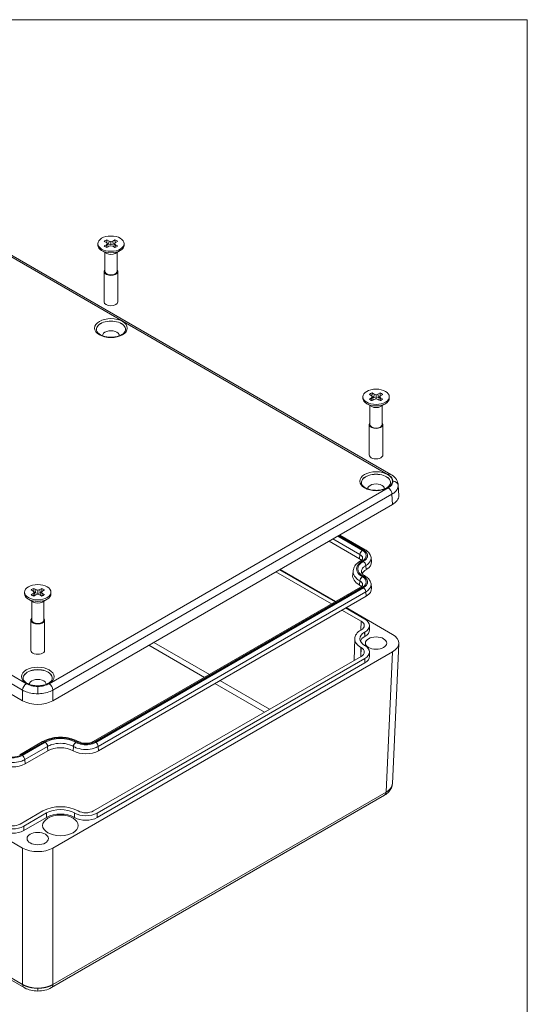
# Model space of a CAD drawing. Header units: millimetres. Extents: x 23 to 1094, y 23 to 840.
# Tile 44 of 44: x 911 to 1082, y 497 to 828. Entities that reach past the tile are written whole.
import ezdxf

# ---------------------------------------------------------------- set-up
doc = ezdxf.new("R2010")
doc.units = ezdxf.units.MM
doc.header["$LTSCALE"] = 4
for name, color, linetype, lineweight in [('Sketch Geometry (ANSI)', 7, 'Continuous', 9), ('Visible (ANSI)', 7, 'Continuous', 9), ('Visible Narrow (ANSI)', 7, 'Continuous', 9)]:
    doc.layers.add(name, color=color, linetype=linetype, lineweight=lineweight)

# ---------------------------------------------------------------- blocks, each defined once
blk = doc.blocks.new('Borders Default Border')
at = {"layer": 'Sketch Geometry (ANSI)', "flags": 128}
blk.add_lwpolyline([(8.89, 8.89), (8.89, 207.01), (270.51, 207.01), (270.51, 8.89), (8.89, 8.89)], dxfattribs=at)

msp = doc.modelspace()

# ---------------------------------------------------------------- linework, layer by layer
at = {"layer": 'Visible (ANSI)'}
for p, q in [((1036.184, 675.297), (857.723, 778.332)), ((940.756, 754.097), (941.451, 753.696)), ((942.752, 753.696), (943.447, 754.097)), ((937.655, 752.805), (937.655, 752.3)), ((940.558, 753.181), (939.863, 753.582)), ((939.863, 752.028), (940.558, 752.429)), ((940.925, 752.805), (940.558, 753.181)), ((940.558, 752.429), (940.925, 752.805)), ((940.558, 752.429), (940.702, 751.532)), ((941.451, 751.914), (940.756, 751.513)), ((940.83, 752.902), (941.322, 752.618)), ((940.925, 752.805), (941.168, 751.825)), ((941, 751.653), (941.168, 751.825)), ((941.451, 753.696), (941.322, 752.618)), ((941.322, 752.618), (942.101, 752.364)), ((941.451, 753.696), (942.101, 753.484)), ((942.101, 752.126), (941.451, 751.914)), ((942.101, 753.484), (942.752, 753.696)), ((942.101, 753.484), (942.101, 752.364)), ((942.101, 752.364), (942.881, 752.618)), ((942.752, 751.914), (942.101, 752.126)), ((942.752, 753.696), (942.881, 752.618)), ((943.447, 751.513), (942.752, 751.914)), ((942.881, 752.618), (943.373, 752.902)), ((943.278, 752.805), (943.035, 751.825)), ((943.035, 751.825), (943.203, 751.653)), ((943.645, 753.181), (943.278, 752.805)), ((943.278, 752.805), (943.645, 752.429)), ((943.645, 752.429), (943.501, 751.532)), ((944.34, 753.582), (943.645, 753.181)), ((943.645, 752.429), (944.34, 752.028)), ((946.547, 752.805), (946.547, 752.3)), ((940.659, 749.503), (938.958, 750.485)), ((940.061, 749.848), (940.061, 743.487)), ((943.544, 749.503), (945.245, 750.485)), ((944.141, 749.848), (944.141, 743.487)), ((939.797, 743.487), (939.797, 733.278)), ((944.405, 743.487), (944.405, 733.278)), ((733.786, 702.399), (912.405, 599.274)), ((1026.751, 701.366), (1026.751, 700.861)), ((1029.653, 701.741), (1028.958, 702.142)), ((1030.021, 701.366), (1029.653, 701.741)), ((1029.653, 700.99), (1030.021, 701.366)), ((1029.852, 702.658), (1030.546, 702.257)), ((1029.925, 701.463), (1030.417, 701.179)), ((1030.021, 701.366), (1030.264, 700.386)), ((1030.546, 702.257), (1030.417, 701.179)), ((1030.417, 701.179), (1031.197, 700.925)), ((1030.546, 702.257), (1031.197, 702.045)), ((1031.197, 702.045), (1031.848, 702.257)), ((1031.197, 702.045), (1031.197, 700.925)), ((1031.197, 700.925), (1031.977, 701.179)), ((1031.848, 702.257), (1032.542, 702.658)), ((1031.848, 702.257), (1031.977, 701.179)), ((1031.977, 701.179), (1032.468, 701.463)), ((1032.373, 701.366), (1032.13, 700.386)), ((1032.741, 701.741), (1032.373, 701.366)), ((1032.373, 701.366), (1032.741, 700.99)), ((1033.435, 702.142), (1032.741, 701.741)), ((1035.643, 701.366), (1035.643, 700.861)), ((1029.754, 698.064), (1028.053, 699.046)), ((1028.958, 700.589), (1029.653, 700.99)), ((1029.157, 698.409), (1029.157, 692.048)), ((1029.653, 700.99), (1029.798, 700.093)), ((1030.546, 700.474), (1029.852, 700.073)), ((1030.095, 700.214), (1030.264, 700.386)), ((1031.197, 700.686), (1030.546, 700.474)), ((1031.848, 700.474), (1031.197, 700.686)), ((1032.542, 700.073), (1031.848, 700.474)), ((1032.13, 700.386), (1032.298, 700.214)), ((1032.741, 700.99), (1032.596, 700.093)), ((1032.639, 698.064), (1034.341, 699.046)), ((1032.741, 700.99), (1033.435, 700.589)), ((1033.237, 698.409), (1033.237, 692.048)), ((1028.893, 692.048), (1028.893, 681.838)), ((1033.501, 692.048), (1033.501, 681.838)), ((1038.662, 671.698), (1038.82, 668.214)), ((922.584, 599.274), (1036.714, 665.167)), ((1027.542, 649.989), (1018.983, 654.93)), ((733.786, 652.916), (912.405, 549.791)), ((1015.433, 652.88), (1025.646, 646.984)), ((1026.017, 646.309), (1025.987, 646.291)), ((1029.5, 647.353), (1029.659, 645.991)), ((1016.192, 631.769), (997.53, 642.544)), ((1017.42, 632.478), (998.758, 643.253)), ((1017.612, 632.589), (998.95, 643.364)), ((1023.505, 642.989), (1023.345, 641.627)), ((1027.912, 643.304), (1027.883, 643.286)), ((1027.542, 641.122), (1027.512, 641.139)), ((1029.5, 638.486), (1029.659, 637.124)), ((913.048, 635.719), (913.048, 635.215)), ((915.95, 636.095), (915.256, 636.496)), ((915.256, 634.943), (915.95, 635.344)), ((916.318, 635.719), (915.95, 636.095)), ((915.95, 635.344), (916.318, 635.719)), ((915.95, 635.344), (916.095, 634.446)), ((916.149, 637.012), (916.843, 636.611)), ((916.223, 635.817), (916.714, 635.533)), ((916.318, 635.719), (916.561, 634.74)), ((916.843, 636.611), (916.714, 635.533)), ((916.714, 635.533), (917.494, 635.278)), ((916.843, 636.611), (917.494, 636.399)), ((917.494, 635.04), (916.843, 634.828)), ((917.494, 636.399), (918.145, 636.611)), ((917.494, 636.399), (917.494, 635.278)), ((917.494, 635.278), (918.274, 635.533)), ((918.145, 634.828), (917.494, 635.04)), ((918.145, 636.611), (918.839, 637.012)), ((918.145, 636.611), (918.274, 635.533)), ((918.274, 635.533), (918.766, 635.817)), ((918.671, 635.719), (918.428, 634.74)), ((919.038, 636.095), (918.671, 635.719)), ((918.671, 635.719), (919.038, 635.344)), ((919.038, 635.344), (918.893, 634.446)), ((919.733, 636.496), (919.038, 636.095)), ((919.038, 635.344), (919.733, 634.943)), ((921.94, 635.719), (921.94, 635.215)), ((1026.017, 637.441), (936.109, 585.533)), ((1025.616, 638.134), (1025.646, 638.117)), ((916.052, 632.417), (914.35, 633.4)), ((915.454, 632.762), (915.454, 626.401)), ((916.843, 634.828), (916.149, 634.427)), ((916.393, 634.568), (916.561, 634.74)), ((918.839, 634.427), (918.145, 634.828)), ((918.428, 634.74), (918.596, 634.568)), ((918.937, 632.417), (920.638, 633.4)), ((919.534, 632.762), (919.534, 626.401)), ((1027.912, 634.436), (937.908, 582.472)), ((1026.17, 626.008), (1019.742, 629.719)), ((1027.399, 626.717), (1020.971, 630.429)), ((1036.714, 621.561), (1021.163, 630.539)), ((915.19, 626.401), (915.19, 616.192)), ((919.798, 626.401), (919.798, 616.192)), ((1026.128, 623.019), (1026.17, 623.043)), ((1027.356, 622.309), (1027.399, 622.334)), ((1028.971, 624.564), (1029.002, 623.094)), ((1024.029, 620.143), (1023.873, 612.85)), ((1027.379, 620.827), (1027.421, 620.851)), ((1036.684, 571.411), (1038.82, 618.514)), ((922.584, 549.791), (1036.714, 615.684)), ((1026.17, 617.141), (1026.128, 617.166)), ((1027.399, 617.85), (1027.356, 617.875)), ((1028.971, 615.697), (1029.002, 614.227)), ((936.226, 562.247), (1026.17, 614.176)), ((937.455, 561.538), (1027.399, 613.467)), ((937.477, 560.055), (1027.421, 611.984)), ((912.901, 502.894), (736.418, 604.787)), ((919.083, 585.55), (911.417, 581.124)), ((931.208, 585.533), (931.179, 585.55)), ((920.881, 582.489), (913.216, 578.063)), ((929.409, 582.472), (929.381, 582.489)), ((1034.082, 567.555), (922.087, 502.894)), ((911.534, 557.838), (919.213, 562.271)), ((931.048, 562.271), (931.091, 562.247)), ((912.763, 557.129), (920.442, 561.562)), ((912.785, 555.646), (920.464, 560.08)), ((929.798, 560.08), (929.84, 560.055)), ((929.82, 561.562), (929.862, 561.538))]:
    msp.add_line(p, q, dxfattribs=at)
for centre, major_axis in [((942.101, 752.805), (-4.446, 0)), ((1031.197, 701.366), (-4.446, 0)), ((917.494, 635.719), (-4.446, 0)), ((1031.197, 618.622), (3.6, 0)), ((925.131, 557.385), (6, 0)), ((917.494, 552.976), (3.6, 0))]:
    msp.add_ellipse(centre, major_axis=major_axis, ratio=0.5773503, dxfattribs=at)
for centre, major_axis, ratio, start_param, end_param in [((942.101, 752.805), (2.612, 0), 0.5773503, 2.1119309, 2.6004581), ((942.101, 752.805), (2.612, 0), 0.5773503, 0.5411345, 1.0296618), ((942.101, 752.3), (4.446, 0), 0.5773503, 3.1415927, 6.2831853), ((942.101, 752.805), (-2.612, 0), 0.5773503, 0.5411345, 1.0296618), ((942.101, 752.805), (-2.612, 0), 0.5773503, 2.1119309, 2.6004581), ((942.101, 750.336), (-2.04, 0), 0.5773503, 0.7853982, 2.3561945), ((942.101, 743.487), (2.304, 0), 0.5773503, 2.658186, 6.7665919), ((942.101, 743.487), (2.04, 0), 0.5773503, 3.1415926, 6.2831853), ((942.101, 733.278), (2.304, 0), 0.5773503, 3.1415927, 6.2831853), ((942.101, 723.954), (4.889, 0), 0.5773503, 6.2509743, 9.456989), ((942.101, 721.923), (2.802, 0), 0.5773503, 6.2475035, 9.4604598), ((1031.197, 701.366), (2.612, 0), 0.5773503, 2.1119309, 2.6004581), ((1031.197, 701.366), (2.612, 0), 0.5773503, 0.5411345, 1.0296618), ((1031.197, 700.861), (4.446, 0), 0.5773503, 3.1415927, 6.2831853), ((1031.197, 701.366), (-2.612, 0), 0.5773503, 0.5411345, 1.0296618), ((1031.197, 698.897), (-2.04, 0), 0.5773503, 0.7853982, 2.3561945), ((1031.197, 701.366), (-2.612, 0), 0.5773503, 2.1119309, 2.6004581), ((1031.197, 692.048), (2.304, 0), 0.5773503, 2.658186, 6.7665919), ((1031.197, 692.048), (2.04, 0), 0.5773503, 3.1415927, 6.2831853), ((1031.197, 681.838), (2.304, 0), 0.5773503, 3.1415926, 6.2831853), ((1031.197, 672.515), (4.889, 0), 0.5773503, 6.2509743, 9.456989), ((1031.197, 670.484), (2.802, 0), 0.5773503, 6.2475035, 9.4604598), ((1031.618, 668.106), (-7.205, 0), 0.5769548, 2.3565371, 3.1677547), ((1023.52, 645.757), (-3.007, 0), 0.5771455, 3.5643722, 3.9268134), ((1023.66, 645.757), (-6.013, 0), 0.5771455, 2.3563719, 3.2089799), ((1031.285, 641.323), (4.81, 0), 0.5771455, 2.3563719, 2.9274512), ((1031.145, 641.323), (7.817, 0), 0.5771455, 3.0742054, 3.9268134), ((917.494, 635.215), (4.446, 0), 0.5773503, 3.1415927, 6.2831853), ((917.494, 635.719), (2.612, 0), 0.5773503, 2.1119309, 2.6004581), ((917.494, 635.719), (2.612, 0), 0.5773503, 0.5411345, 1.0296618), ((1023.52, 636.89), (-3.007, 0), 0.5771455, 3.5643722, 3.9268134), ((1023.66, 636.89), (-6.013, 0), 0.5771455, 2.3563719, 3.2089799), ((917.494, 635.719), (-2.612, 0), 0.5773503, 0.5411345, 1.0296618), ((917.494, 633.25), (-2.04, 0), 0.5773503, 0.7853982, 2.3561945), ((917.494, 635.719), (-2.612, 0), 0.5773503, 2.1119309, 2.6004581), ((917.494, 626.401), (2.304, 0), 0.5773503, 2.658186, 6.7665919), ((917.494, 626.401), (2.04, 0), 0.5773503, 3.1415927, 6.2831853), ((1023.603, 624.526), (3.631, 0), 0.5773503, 5.4977871, 7.0685835), ((1023.603, 624.526), (5.369, 0), 0.5773503, 5.4977871, 7.0685835), ((1031.197, 620.092), (-7.169, 0), 0.5773503, 5.4977871, 7.0685835), ((1031.197, 620.092), (-5.431, 0), 0.5773503, 5.4977871, 7.0685835), ((1023.603, 623.056), (5.4, 0), 0.5773503, 5.4977871, 6.2955282), ((1031.197, 618.622), (-5.4, 0), 0.5773503, 5.4977871, 6.0579623), ((1031.618, 618.622), (-7.205, 0), 0.5769548, 2.3565371, 3.9266482), ((917.494, 616.192), (2.304, 0), 0.5773503, 3.1415926, 6.2831853), ((1023.603, 615.659), (3.631, 0), 0.5773503, 5.4977871, 7.0685835), ((1023.603, 615.659), (5.369, 0), 0.5773503, 5.4977871, 7.0685835), ((1023.603, 614.189), (5.4, 0), 0.5773503, 5.4977871, 6.2955282), ((917.494, 606.868), (4.889, 0), 0.5773503, 6.2509743, 9.456989), ((917.494, 604.838), (2.802, 0), 0.5773503, 6.2475035, 9.4604598), ((917.494, 602.216), (-7.2, 0), 0.577746, 0.7857408, 2.3558519), ((925.131, 580.034), (-6.011, 0), 0.5775551, 3.9271682, 5.4976098), ((933.659, 584.928), (-6.011, 0), 0.5775551, 0.7855755, 2.3560171), ((908.966, 580.519), (-6.011, 0), 0.5775551, 0.7855755, 2.3560171), ((925.131, 558.855), (8.369, 0), 0.5773503, 0.7853982, 2.3561945), ((925.131, 558.855), (6.631, 0), 0.5773503, 0.7853982, 2.3561945), ((925.131, 557.385), (6.6, 0), 0.5773503, 0.7853982, 2.3561945), ((933.659, 562.26), (5.4, 0), 0.5773503, 3.9269908, 5.4977871), ((933.659, 563.729), (5.369, 0), 0.5773503, 3.9269908, 5.4977871), ((933.659, 563.729), (3.631, 0), 0.5773503, 3.9269908, 5.4977871), ((908.966, 557.851), (5.4, 0), 0.5773503, 3.9269908, 5.4977871), ((908.966, 559.32), (5.369, 0), 0.5773503, 3.9269908, 5.4977871), ((908.966, 559.32), (3.631, 0), 0.5773503, 3.9269908, 5.4977871), ((917.494, 552.733), (7.2, 0), 0.577746, 3.9273334, 5.4974445)]:
    msp.add_ellipse(centre, major_axis=major_axis, ratio=ratio, start_param=start_param, end_param=end_param, dxfattribs=at)
for points in [[(940.756, 754.097), (940.74, 753.534), (940.729, 753.006)], [(943.447, 754.097), (943.463, 753.534), (943.474, 753.006)], [(1029.852, 702.658), (1029.835, 702.095), (1029.824, 701.567)], [(1032.542, 702.658), (1032.558, 702.095), (1032.57, 701.567)], [(916.149, 637.012), (916.133, 636.449), (916.121, 635.92)], [(918.839, 637.012), (918.856, 636.449), (918.867, 635.92)]]:
    msp.add_open_spline(points, degree=2, dxfattribs=at)
for points, knots in [([(937.215, 723.875), (937.234, 723.571), (937.366, 723.251), (937.851, 722.693), (938.132, 722.461), (938.82, 722.055), (939.22, 721.879), (940.11, 721.601), (940.601, 721.498), (941.621, 721.382), (942.151, 721.369), (943.192, 721.436), (943.703, 721.516), (944.646, 721.758), (945.079, 721.918), (945.821, 722.295), (946.131, 722.51), (946.61, 722.96), (946.776, 723.195), (946.942, 723.575), (946.979, 723.726), (946.988, 723.875)], [0.8224645, 0.8224645, 0.8224645, 0.8224645, 1.2498686, 1.2498686, 1.5597238, 1.5597238, 1.8590753, 1.8590753, 2.161743, 2.161743, 2.4673007, 2.4673007, 2.7732279, 2.7732279, 3.0768649, 3.0768649, 3.3767507, 3.3767507, 3.680124, 3.680124, 3.8899244, 3.8899244, 3.8899244, 3.8899244]), ([(1036.184, 675.297), (1036.795, 674.945), (1037.332, 674.508), (1038.159, 673.493), (1038.46, 672.896), (1038.629, 672.082), (1038.653, 671.89), (1038.662, 671.697)], [0, 0, 0, 0, 0.19868536, 0.19868536, 0.39431412, 0.39431412, 0.45334682, 0.45334682, 0.45334682, 0.45334682]), ([(1026.31, 672.436), (1026.33, 672.132), (1026.461, 671.812), (1026.946, 671.253), (1027.228, 671.022), (1027.915, 670.616), (1028.316, 670.44), (1029.206, 670.161), (1029.696, 670.059), (1030.717, 669.943), (1031.247, 669.93), (1032.288, 669.997), (1032.798, 670.077), (1033.742, 670.318), (1034.175, 670.479), (1034.917, 670.855), (1035.227, 671.07), (1035.706, 671.521), (1035.872, 671.755), (1036.038, 672.136), (1036.074, 672.286), (1036.084, 672.436)], [0.8224645, 0.8224645, 0.8224645, 0.8224645, 1.2498686, 1.2498686, 1.5597238, 1.5597238, 1.8590753, 1.8590753, 2.161743, 2.161743, 2.4673007, 2.4673007, 2.7732279, 2.7732279, 3.0768649, 3.0768649, 3.3767507, 3.3767507, 3.680124, 3.680124, 3.8899244, 3.8899244, 3.8899244, 3.8899244]), ([(1027.542, 649.989), (1027.744, 649.872), (1027.936, 649.744), (1028.298, 649.465), (1028.466, 649.314), (1028.775, 648.987), (1028.915, 648.81), (1029.158, 648.432), (1029.261, 648.229), (1029.419, 647.804), (1029.473, 647.58), (1029.5, 647.353)], [-0.78522079, -0.78522079, -0.78522079, -0.78522079, -0.64165408, -0.64165408, -0.49808737, -0.49808737, -0.35452066, -0.35452066, -0.21095395, -0.21095395, -0.06738724, -0.06738724, -0.06738724, -0.06738724]), ([(1023.505, 642.989), (1023.537, 643.267), (1023.604, 643.539), (1023.798, 644.062), (1023.925, 644.313), (1024.228, 644.785), (1024.403, 645.007), (1024.795, 645.422), (1025.01, 645.615), (1025.475, 645.974), (1025.724, 646.139), (1025.987, 646.291)], [0.06738724, 0.06738724, 0.06738724, 0.06738724, 0.21095395, 0.21095395, 0.35452066, 0.35452066, 0.49808737, 0.49808737, 0.64165408, 0.64165408, 0.78522079, 0.78522079, 0.78522079, 0.78522079]), ([(1026.679, 647.002), (1026.676, 646.981), (1026.671, 646.957), (1026.648, 646.896), (1026.63, 646.858), (1026.574, 646.769), (1026.535, 646.718), (1026.431, 646.608), (1026.366, 646.549), (1026.211, 646.429), (1026.12, 646.368), (1026.017, 646.309)], [0.06738724, 0.06738724, 0.06738724, 0.06738724, 0.21095395, 0.21095395, 0.35452066, 0.35452066, 0.49808737, 0.49808737, 0.64165408, 0.64165408, 0.78522079, 0.78522079, 0.78522079, 0.78522079]), ([(1027.512, 641.139), (1027.348, 641.234), (1027.201, 641.333), (1026.942, 641.533), (1026.83, 641.634), (1026.644, 641.831), (1026.569, 641.928), (1026.452, 642.11), (1026.41, 642.195), (1026.351, 642.354), (1026.334, 642.428), (1026.326, 642.499)], [-0.78522079, -0.78522079, -0.78522079, -0.78522079, -0.64165408, -0.64165408, -0.49808737, -0.49808737, -0.35452066, -0.35452066, -0.21095395, -0.21095395, -0.06738724, -0.06738724, -0.06738724, -0.06738724]), ([(1027.542, 641.122), (1027.744, 641.005), (1027.936, 640.877), (1028.298, 640.598), (1028.466, 640.447), (1028.775, 640.119), (1028.915, 639.943), (1029.158, 639.564), (1029.261, 639.362), (1029.419, 638.937), (1029.473, 638.713), (1029.5, 638.486)], [-0.78522079, -0.78522079, -0.78522079, -0.78522079, -0.64165408, -0.64165408, -0.49808737, -0.49808737, -0.35452066, -0.35452066, -0.21095395, -0.21095395, -0.06738724, -0.06738724, -0.06738724, -0.06738724]), ([(1026.679, 638.135), (1026.676, 638.114), (1026.671, 638.09), (1026.648, 638.029), (1026.63, 637.991), (1026.574, 637.902), (1026.535, 637.851), (1026.431, 637.741), (1026.366, 637.682), (1026.211, 637.562), (1026.12, 637.501), (1026.017, 637.441)], [0.06738724, 0.06738724, 0.06738724, 0.06738724, 0.21095395, 0.21095395, 0.35452066, 0.35452066, 0.49808737, 0.49808737, 0.64165408, 0.64165408, 0.78522079, 0.78522079, 0.78522079, 0.78522079]), ([(912.607, 606.789), (912.627, 606.485), (912.758, 606.166), (913.243, 605.607), (913.525, 605.375), (914.213, 604.969), (914.613, 604.794), (915.503, 604.515), (915.993, 604.413), (917.014, 604.297), (917.544, 604.284), (918.585, 604.351), (919.096, 604.431), (920.039, 604.672), (920.472, 604.833), (921.214, 605.209), (921.524, 605.424), (922.003, 605.875), (922.169, 606.109), (922.335, 606.489), (922.371, 606.64), (922.381, 606.789)], [0.8224645, 0.8224645, 0.8224645, 0.8224645, 1.2498686, 1.2498686, 1.5597238, 1.5597238, 1.8590753, 1.8590753, 2.161743, 2.161743, 2.4673007, 2.4673007, 2.7732279, 2.7732279, 3.0768649, 3.0768649, 3.3767507, 3.3767507, 3.680124, 3.680124, 3.8899244, 3.8899244, 3.8899244, 3.8899244]), ([(919.083, 585.55), (919.747, 585.934), (920.495, 586.245), (922.094, 586.715), (922.946, 586.874), (924.687, 587.034), (925.575, 587.034), (927.316, 586.874), (928.168, 586.715), (929.767, 586.245), (930.514, 585.934), (931.179, 585.55)], [5.4979645, 5.4979645, 5.4979645, 5.4979645, 5.8120528, 5.8120528, 6.1261411, 6.1261411, 6.4402295, 6.4402295, 6.7543178, 6.7543178, 7.0684061, 7.0684061, 7.0684061, 7.0684061]), ([(936.109, 585.533), (935.923, 585.426), (935.696, 585.324), (935.174, 585.149), (934.876, 585.078), (934.239, 584.983), (933.899, 584.96), (933.22, 584.971), (932.88, 585.004), (932.247, 585.121), (931.952, 585.204), (931.512, 585.374), (931.349, 585.452), (931.208, 585.533)], [-0.7852208, -0.7852208, -0.7852208, -0.7852208, -0.5249681, -0.5249681, -0.253175, -0.253175, 0.0270123, 0.0270123, 0.3097777, 0.3097777, 0.5886725, 0.5886725, 0.7852208, 0.7852208, 0.7852208, 0.7852208]), ([(1036.683, 571.391), (1036.658, 570.906), (1036.542, 570.423), (1036.151, 569.51), (1035.862, 569.074), (1035.113, 568.249), (1034.624, 567.868), (1034.082, 567.555)], [0.00197435, 0.00197435, 0.00197435, 0.00197435, 0.14129635, 0.14129635, 0.28821936, 0.28821936, 0.46035813, 0.46035813, 0.46035813, 0.46035813]), ([(917.494, 501.761), (916.724, 501.761), (915.945, 501.846), (914.463, 502.181), (913.746, 502.44), (913.039, 502.817), (912.969, 502.855), (912.901, 502.894)], [0, 0, 0, 0, 0.19252238, 0.19252238, 0.3899461, 0.3899461, 0.41164372, 0.41164372, 0.41164372, 0.41164372]), ([(922.087, 502.894), (921.439, 502.52), (920.701, 502.236), (919.15, 501.858), (918.316, 501.761), (917.494, 501.761)], [0, 0, 0, 0, 0.2057799, 0.2057799, 0.41136872, 0.41136872, 0.41136872, 0.41136872])]:
    msp.add_open_spline(points, degree=3, knots=knots, dxfattribs=at)
at = {"layer": 'Visible Narrow (ANSI)'}
for p, q in [((1035.284, 675.208), (856.823, 778.243)), ((735.216, 708.033), (913.677, 604.998)), ((912.405, 602.832), (733.943, 705.867)), ((921.311, 604.998), (1035.284, 670.801)), ((1036.557, 668.635), (922.584, 602.832)), ((1036.714, 665.167), (1036.557, 668.635)), ((1016.713, 653.619), (1025.771, 648.39)), ((1026.617, 649.772), (1018.333, 654.555)), ((1018.632, 654.727), (1026.942, 649.929)), ((1025.771, 648.39), (1025.646, 646.984)), ((1026.587, 646.232), (1026.617, 646.249)), ((1026.942, 646.092), (1026.912, 646.074)), ((1027.757, 644.692), (1027.787, 644.709)), ((1027.883, 643.286), (1027.757, 644.692)), ((1027.787, 644.709), (1027.912, 643.304)), ((1025.616, 638.134), (1025.742, 639.54)), ((1025.771, 639.522), (1025.646, 638.117)), ((1025.742, 639.54), (1025.771, 639.522)), ((1026.617, 640.905), (1026.587, 640.922)), ((1026.912, 641.08), (1026.942, 641.062)), ((936.709, 585.474), (1026.617, 637.382)), ((1026.942, 637.225), (936.982, 585.286)), ((937.827, 583.904), (1027.787, 635.842)), ((1027.787, 635.842), (1027.912, 634.436)), ((1026.126, 623.017), (1026.17, 626.008)), ((1027.356, 622.309), (1027.379, 620.827)), ((1027.399, 622.334), (1027.421, 620.851)), ((956.506, 618.859), (975.168, 608.084)), ((973.486, 607.113), (954.824, 617.888)), ((1026.082, 614.125), (1026.128, 617.166)), ((1026.126, 614.15), (1026.17, 617.141)), ((1034.579, 568.603), (1036.714, 615.684)), ((1027.399, 613.467), (1027.421, 611.984)), ((735.921, 605.835), (912.405, 503.942)), ((978.719, 606.034), (995.394, 596.407)), ((912.405, 599.274), (912.405, 602.832)), ((917.494, 604.085), (917.494, 601.631)), ((922.584, 602.832), (922.584, 599.274)), ((993.712, 595.436), (977.037, 605.063)), ((912.017, 581.065), (919.683, 585.49)), ((930.579, 585.49), (930.608, 585.474)), ((919.955, 585.303), (912.29, 580.877)), ((913.135, 579.495), (920.801, 583.92)), ((920.801, 583.92), (920.881, 582.489)), ((929.381, 582.489), (929.461, 583.92)), ((929.49, 583.904), (929.409, 582.472)), ((929.461, 583.92), (929.49, 583.904)), ((930.335, 585.286), (930.307, 585.303)), ((937.908, 582.472), (937.827, 583.904)), ((913.216, 578.063), (913.135, 579.495)), ((922.584, 503.942), (1034.579, 568.603)), ((920.442, 561.562), (920.464, 560.08)), ((929.82, 561.562), (929.798, 560.08)), ((929.862, 561.538), (929.84, 560.055)), ((937.455, 561.538), (937.477, 560.055)), ((912.763, 557.129), (912.785, 555.646)), ((912.405, 503.942), (912.405, 549.791)), ((922.584, 549.791), (922.584, 503.942)), ((917.494, 502.704), (917.494, 501.761))]:
    msp.add_line(p, q, dxfattribs=at)
for centre in [(942.101, 724.444), (1031.197, 673.004), (917.494, 607.358)]:
    msp.add_ellipse(centre, major_axis=(5.489, 0), ratio=0.5773503, dxfattribs=at)
for centre, major_axis, ratio, start_param, end_param in [((942.101, 723.98), (4.89, 0), 0.5773503, 6.2461189, 9.4618443), ((1031.197, 672.54), (4.89, 0), 0.5773503, 6.2461189, 9.4618443), ((1035.284, 673.739), (0.9, 1.559), 0.5773503, 0, 0.7853982), ((1036.866, 671.535), (1.8, 0), 0.8164966, 0.0370156, 1.5707963), ((1035.284, 669.331), (0.9, -1.559), 0.5773503, 0.8115781, 2.3561945), ((1026.617, 648.792), (0.6, 1.039), 0.5773503, 0.7853982, 2.268928), ((1023.564, 648.011), (4.317, 0), 0.5771455, 5.4979645, 7.0684061), ((1026.942, 648.95), (0.6, 1.039), 0.5773503, 0, 0.7853982), ((1031.241, 643.577), (-6.121, 0), 0.5771455, 5.4979645, 7.0684061), ((1026.587, 645.252), (-0.6, 1.039), 0.5773503, 5.4977871, 6.2831853), ((1026.617, 645.269), (-0.6, 1.039), 0.5773503, 5.4977871, 6.2831853), ((1026.912, 645.095), (0.6, -1.039), 0.5773503, 0.8726646, 2.3561945), ((1026.942, 645.112), (-0.6, 1.039), 0.5773503, 4.0142573, 5.4977871), ((1026.587, 639.942), (-0.6, -1.039), 0.5773503, 3.9269908, 5.4105207), ((1026.617, 639.925), (0.6, 1.039), 0.5773503, 0.7853982, 2.268928), ((1023.564, 639.143), (4.317, 0), 0.5771455, 5.4979645, 7.0684061), ((1026.912, 640.1), (0.6, 1.039), 0.5773503, 0, 0.7853982), ((1026.942, 640.082), (0.6, 1.039), 0.5773503, 0, 0.7853982), ((1026.617, 636.402), (-0.6, 1.039), 0.5773503, 5.4977871, 6.2831853), ((1026.942, 636.245), (-0.6, 1.039), 0.5773503, 4.0142573, 5.4977871), ((917.494, 606.894), (4.89, 0), 0.5773503, 6.2461189, 9.4618443), ((913.677, 603.529), (0.9, 1.559), 0.5773503, 0.7853982, 2.3300146), ((921.311, 603.529), (0.9, -1.559), 0.5773503, 0.8115781, 2.3561945), ((919.683, 584.511), (-0.6, 1.039), 0.5773503, 5.4977871, 6.2831853), ((925.131, 582.312), (-7.321, 0), 0.5775551, 3.9271682, 5.4976098), ((930.579, 584.511), (0.6, 1.039), 0.5773503, 0, 0.7853982), ((930.608, 584.494), (0.6, 1.039), 0.5773503, 0, 0.7853982), ((933.659, 587.237), (4.315, 0), 0.5775551, 3.9271682, 5.4976098), ((936.709, 584.494), (-0.6, 1.039), 0.5773503, 5.4977871, 6.2831853), ((919.955, 584.323), (-0.6, 1.039), 0.5773503, 4.0142573, 5.4977871), ((930.307, 584.323), (-0.6, -1.039), 0.5773503, 3.9269908, 5.4105207), ((930.335, 584.306), (0.6, 1.039), 0.5773503, 0.7853982, 2.268928), ((936.982, 584.306), (0.6, -1.039), 0.5773503, 0.8726646, 2.3561945), ((908.966, 582.828), (4.315, 0), 0.5775551, 3.9271682, 5.4976098), ((912.017, 580.085), (-0.6, 1.039), 0.5773503, 5.4977871, 6.2831853), ((912.29, 579.897), (0.6, -1.039), 0.5773503, 0.8726646, 2.3561945), ((1032.882, 569.633), (1.2, -2.078), 0.5773503, 0, 0.7592182), ((914.101, 504.973), (-1.2, -2.078), 0.5773503, 5.5239671, 6.2831881), ((920.887, 504.973), (1.2, -2.078), 0.5773503, 6.2831825, 7.0424035)]:
    msp.add_ellipse(centre, major_axis=major_axis, ratio=ratio, start_param=start_param, end_param=end_param, dxfattribs=at)
for points, knots in [([(1036.866, 673.004), (1036.866, 673.412), (1036.725, 673.82), (1036.184, 674.574), (1035.784, 674.92), (1035.284, 675.208)], [0, 0, 0, 0, 0.39252777, 0.39252777, 0.78505555, 0.78505555, 0.78505555, 0.78505555]), ([(1035.284, 670.801), (1035.784, 671.089), (1036.184, 671.435), (1036.725, 672.189), (1036.866, 672.596), (1036.866, 673.004)], [5.49812976, 5.49812976, 5.49812976, 5.49812976, 5.89065753, 5.89065753, 6.28318531, 6.28318531, 6.28318531, 6.28318531]), ([(1038.665, 671.589), (1038.665, 670.707), (1038.125, 669.767), (1037.172, 669.044), (1036.981, 668.899), (1036.774, 668.762), (1036.557, 668.635)], [0, 0, 0, 0, 0.65357495, 0.65357495, 0.65357495, 0.78505555, 0.78505555, 0.78505555, 0.78505555]), ([(1025.771, 648.39), (1025.992, 648.264), (1026.179, 648.119), (1026.558, 647.708), (1026.683, 647.422), (1026.686, 647.09), (1026.684, 647.046), (1026.679, 647.002)], [-0.78522079, -0.78522079, -0.78522079, -0.78522079, -0.48536918, -0.48536918, -0.00560661, -0.00560661, 0.06738724, 0.06738724, 0.06738724, 0.06738724]), ([(1026.942, 649.929), (1027.274, 649.737), (1027.557, 649.517), (1028.127, 648.892), (1028.315, 648.459), (1028.323, 647.534), (1028.092, 647.044), (1027.458, 646.43), (1027.217, 646.251), (1026.942, 646.092)], [-0.7852208, -0.7852208, -0.7852208, -0.7852208, -0.4852208, -0.4852208, -0.0052208, -0.0052208, 0.5367425, 0.5367425, 0.7852208, 0.7852208, 0.7852208, 0.7852208]), ([(1026.587, 640.922), (1026.127, 641.188), (1025.736, 641.493), (1024.947, 642.357), (1024.687, 642.957), (1024.676, 644.192), (1024.955, 644.827), (1025.779, 645.694), (1026.152, 645.981), (1026.587, 646.232)], [-0.7852208, -0.7852208, -0.7852208, -0.7852208, -0.4852208, -0.4852208, -0.0052208, -0.0052208, 0.5016917, 0.5016917, 0.7852208, 0.7852208, 0.7852208, 0.7852208]), ([(1027.787, 644.709), (1028.133, 644.91), (1028.435, 645.136), (1029.229, 645.91), (1029.519, 646.527), (1029.513, 647.212), (1029.508, 647.283), (1029.5, 647.353)], [-0.78522079, -0.78522079, -0.78522079, -0.78522079, -0.53674251, -0.53674251, 0.00522084, 0.00522084, 0.06738724, 0.06738724, 0.06738724, 0.06738724]), ([(1023.505, 642.989), (1023.492, 642.882), (1023.486, 642.775), (1023.494, 641.956), (1023.801, 641.245), (1024.735, 640.219), (1025.197, 639.856), (1025.742, 639.54)], [-0.06738724, -0.06738724, -0.06738724, -0.06738724, 0.00522083, 0.00522083, 0.4852208, 0.4852208, 0.78522079, 0.78522079, 0.78522079, 0.78522079]), ([(1026.326, 642.499), (1026.319, 642.557), (1026.315, 642.616), (1026.31, 643.183), (1026.547, 643.69), (1027.205, 644.333), (1027.462, 644.523), (1027.757, 644.692)], [-0.06738724, -0.06738724, -0.06738724, -0.06738724, -0.00546531, -0.00546531, 0.53116057, 0.53116057, 0.78522079, 0.78522079, 0.78522079, 0.78522079]), ([(1025.771, 639.522), (1025.992, 639.397), (1026.179, 639.252), (1026.558, 638.841), (1026.683, 638.555), (1026.686, 638.223), (1026.684, 638.179), (1026.679, 638.135)], [-0.78522079, -0.78522079, -0.78522079, -0.78522079, -0.48536918, -0.48536918, -0.00560661, -0.00560661, 0.06738724, 0.06738724, 0.06738724, 0.06738724]), ([(1026.942, 641.062), (1027.274, 640.87), (1027.557, 640.649), (1028.127, 640.025), (1028.315, 639.592), (1028.323, 638.667), (1028.092, 638.177), (1027.458, 637.562), (1027.217, 637.384), (1026.942, 637.225)], [-0.7852208, -0.7852208, -0.7852208, -0.7852208, -0.4852208, -0.4852208, -0.0052208, -0.0052208, 0.5367425, 0.5367425, 0.7852208, 0.7852208, 0.7852208, 0.7852208]), ([(1027.787, 635.842), (1028.133, 636.043), (1028.435, 636.269), (1029.229, 637.043), (1029.519, 637.659), (1029.513, 638.345), (1029.508, 638.415), (1029.5, 638.486)], [-0.78522079, -0.78522079, -0.78522079, -0.78522079, -0.53674251, -0.53674251, 0.00522084, 0.00522084, 0.06738724, 0.06738724, 0.06738724, 0.06738724]), ([(917.494, 601.631), (915.966, 601.631), (914.344, 601.94), (913.106, 602.482), (912.857, 602.591), (912.622, 602.709), (912.405, 602.832)], [0, 0, 0, 0, 0.65357495, 0.65357495, 0.65357495, 0.78505555, 0.78505555, 0.78505555, 0.78505555]), ([(913.677, 604.998), (914.177, 604.71), (914.776, 604.479), (916.081, 604.166), (916.787, 604.085), (917.494, 604.085)], [5.49812976, 5.49812976, 5.49812976, 5.49812976, 5.89065753, 5.89065753, 6.28318531, 6.28318531, 6.28318531, 6.28318531]), ([(917.494, 604.085), (918.201, 604.085), (918.907, 604.166), (920.213, 604.479), (920.811, 604.71), (921.311, 604.998)], [0, 0, 0, 0, 0.39252777, 0.39252777, 0.78505555, 0.78505555, 0.78505555, 0.78505555]), ([(922.584, 602.832), (921.502, 602.217), (919.974, 601.781), (918.425, 601.666), (918.113, 601.643), (917.802, 601.631), (917.494, 601.631)], [5.49812976, 5.49812976, 5.49812976, 5.49812976, 6.15170471, 6.15170471, 6.15170471, 6.28318531, 6.28318531, 6.28318531, 6.28318531]), ([(919.683, 585.49), (920.228, 585.805), (920.855, 586.072), (922.627, 586.612), (923.858, 586.79), (926.346, 586.797), (927.603, 586.62), (929.4, 586.075), (930.031, 585.807), (930.579, 585.49)], [5.4979645, 5.4979645, 5.4979645, 5.4979645, 5.7979645, 5.7979645, 6.2779645, 6.2779645, 6.7667878, 6.7667878, 7.0684061, 7.0684061, 7.0684061, 7.0684061]), ([(920.801, 583.92), (921.234, 584.172), (921.732, 584.386), (923.14, 584.818), (924.118, 584.961), (926.145, 584.967), (927.193, 584.811), (928.604, 584.354), (929.061, 584.153), (929.461, 583.92)], [-0.7852208, -0.7852208, -0.7852208, -0.7852208, -0.4852964, -0.4852964, -0.0054173, -0.0054173, 0.5076746, 0.5076746, 0.7852208, 0.7852208, 0.7852208, 0.7852208]), ([(929.49, 583.904), (929.835, 583.706), (930.224, 583.533), (931.559, 583.078), (932.624, 582.912), (934.633, 582.918), (935.574, 583.053), (936.93, 583.462), (937.41, 583.665), (937.827, 583.904)], [-0.7852208, -0.7852208, -0.7852208, -0.7852208, -0.5367425, -0.5367425, 0.0052208, 0.0052208, 0.4852208, 0.4852208, 0.7852208, 0.7852208, 0.7852208, 0.7852208]), ([(936.982, 585.286), (936.65, 585.094), (936.267, 584.931), (935.186, 584.602), (934.435, 584.494), (932.834, 584.489), (931.985, 584.622), (930.92, 584.988), (930.61, 585.127), (930.335, 585.286)], [-0.7852208, -0.7852208, -0.7852208, -0.7852208, -0.4852208, -0.4852208, -0.0052208, -0.0052208, 0.5367425, 0.5367425, 0.7852208, 0.7852208, 0.7852208, 0.7852208]), ([(904.798, 579.495), (905.143, 579.297), (905.532, 579.124), (906.867, 578.669), (907.932, 578.503), (909.941, 578.509), (910.882, 578.644), (912.238, 579.053), (912.718, 579.256), (913.135, 579.495)], [-0.7852208, -0.7852208, -0.7852208, -0.7852208, -0.5367425, -0.5367425, 0.0052208, 0.0052208, 0.4852208, 0.4852208, 0.7852208, 0.7852208, 0.7852208, 0.7852208]), ([(912.29, 580.877), (911.958, 580.685), (911.575, 580.522), (910.494, 580.193), (909.743, 580.085), (908.142, 580.08), (907.292, 580.213), (906.228, 580.579), (905.918, 580.718), (905.643, 580.877)], [-0.7852208, -0.7852208, -0.7852208, -0.7852208, -0.4852208, -0.4852208, -0.0052208, -0.0052208, 0.5367425, 0.5367425, 0.7852208, 0.7852208, 0.7852208, 0.7852208])]:
    msp.add_open_spline(points, degree=3, knots=knots, dxfattribs=at)
msp.add_open_spline([(1038.662, 671.697), (1038.664, 671.661), (1038.665, 671.625), (1038.665, 671.589)], degree=3, dxfattribs=at)
for points, weights in [([(1034.579, 568.603), (1035.897, 569.351), (1036.635, 570.333), (1036.684, 571.411)], [1, 0.951026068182, 0.949355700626, 0.994988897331]), ([(912.405, 503.942), (913.773, 503.139), (915.56, 502.704), (917.494, 502.704)], [1, 0.949296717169, 0.949296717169, 1]), ([(917.494, 502.704), (919.428, 502.704), (921.215, 503.139), (922.584, 503.942)], [1, 0.949296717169, 0.949296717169, 1])]:
    msp.add_rational_spline(points, weights, degree=3, dxfattribs=at)

# ---------------------------------------------------------------- block references
at = {"xscale": 4, "yscale": 4, "zscale": 4}
msp.add_blockref('Borders Default Border', (0, 0), dxfattribs=at)

doc.saveas('drawing.dxf')
